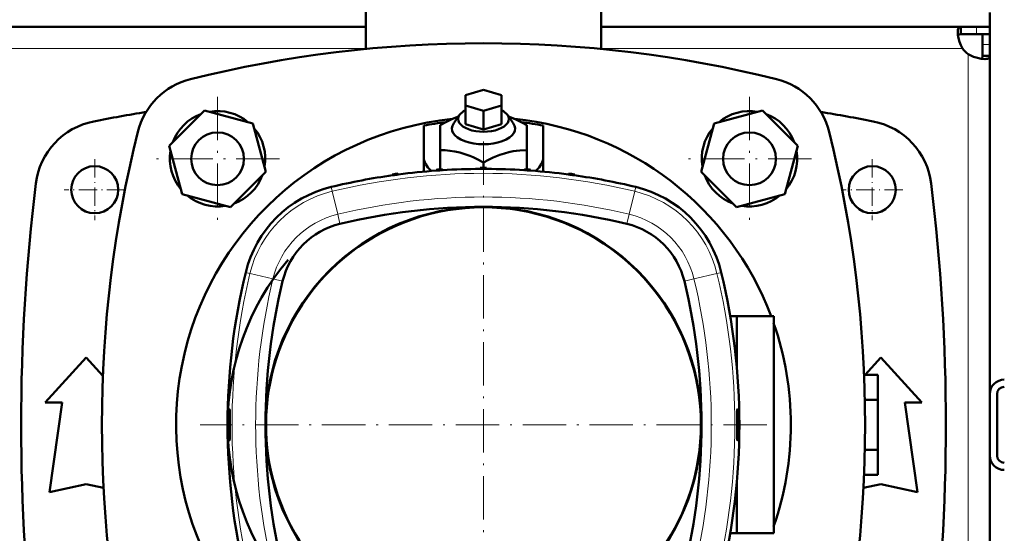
# Model space of a CAD drawing. Extents: x -1438 to 1837, y -1580 to 612.
# Tile 17 of 90: x 169 to 441, y -1175 to -1033. Entities that reach past the tile are written whole.
import ezdxf

# ---------------------------------------------------------------- set-up
doc = ezdxf.new("R2010")
doc.units = 0
doc.linetypes.add('DASHDOT', pattern=[18.5, 12, -3, 0.5, -3])

msp = doc.modelspace()

# ---------------------------------------------------------------- linework, layer by layer
at = {"color": 7, "lineweight": 50}
for p, q in [((264.29, -1040.69), (264.29, -1025.61)), ((329.29, -1040.69), (329.29, -1025.61)), ((436.79, -1034.61), (436.79, -1030.61)), ((264.29, -1034.61), (9.29, -1034.61)), ((428.76, -1034.61), (329.29, -1034.61)), ((428.76, -1034.61), (428.76, -1036.61)), ((433.09, -1034.61), (428.76, -1034.61)), ((433.09, -1036.61), (428.76, -1036.61)), ((436.79, -1034.61), (433.09, -1034.61)), ((436.79, -1036.61), (433.09, -1036.61)), ((434.79, -1039.48), (434.79, -1036.61)), ((436.79, -1036.61), (436.7, -1036.61)), ((436.79, -1034.61), (436.79, -1036.61)), ((436.79, -1039.48), (436.79, -1036.61)), ((434.79, -1042.64), (434.79, -1039.48)), ((436.79, -1042.64), (436.79, -1039.48)), ((436.79, -1042.64), (434.79, -1042.64)), ((436.79, -1136.05), (436.79, -1042.64)), ((291.79, -1053.45), (296.79, -1052.01)), ((291.79, -1056.34), (291.79, -1053.45)), ((296.79, -1052.01), (301.79, -1053.45)), ((301.79, -1053.45), (301.79, -1056.34)), ((219.67, -1057.69), (209.87, -1067.49)), ((233.05, -1061.28), (219.67, -1057.69)), ((290.19, -1058.92), (288.56, -1061.23)), ((296.79, -1057.78), (291.79, -1056.34)), ((291.79, -1061.53), (291.79, -1056.34)), ((301.79, -1056.34), (296.79, -1057.78)), ((296.79, -1062.98), (296.79, -1057.78)), ((301.79, -1061.53), (301.79, -1056.34)), ((303.39, -1058.92), (305.02, -1061.23)), ((373.92, -1057.69), (360.53, -1061.28)), ((383.71, -1067.49), (373.92, -1057.69)), ((236.64, -1074.66), (233.05, -1061.28)), ((284.79, -1068.68), (284.79, -1061.75)), ((296.79, -1062.98), (291.79, -1061.53)), ((301.79, -1061.53), (296.79, -1062.98)), ((308.79, -1061.75), (308.79, -1068.68)), ((360.53, -1061.28), (356.95, -1074.66)), ((280.29, -1061.91), (280.29, -1070.48)), ((313.29, -1061.91), (313.29, -1070.48)), ((209.87, -1067.49), (213.45, -1080.87)), ((284.79, -1073.95), (284.79, -1068.68)), ((308.79, -1073.95), (308.79, -1068.68)), ((380.13, -1080.87), (383.71, -1067.49)), ((280.29, -1070.48), (280.29, -1074.62)), ((296.79, -1073.61), (296.79, -1072.14)), ((313.29, -1074.62), (313.29, -1070.48)), ((226.84, -1084.46), (236.64, -1074.66)), ((273.24, -1075.41), (273.23, -1075.16)), ((283.75, -1074.34), (283.75, -1074.09)), ((284.98, -1074), (284.79, -1073.95)), ((285.48, -1074.22), (285.47, -1073.97)), ((285.69, -1074.21), (285.48, -1074.14)), ((295.89, -1073.87), (295.9, -1073.62)), ((297.67, -1073.87), (297.67, -1073.62)), ((308.09, -1074.15), (307.89, -1074.21)), ((308.09, -1074.22), (308.09, -1073.97)), ((308.79, -1073.95), (308.6, -1074)), ((309.82, -1074.34), (309.81, -1074.09)), ((320.33, -1075.41), (320.34, -1075.16)), ((356.95, -1074.66), (366.74, -1084.46)), ((271.65, -1075.63), (271.66, -1075.38)), ((321.92, -1075.63), (321.91, -1075.38)), ((213.45, -1080.87), (226.84, -1084.46)), ((366.74, -1084.46), (380.13, -1080.87)), ((365.01, -1114.61), (366.85, -1114.61)), ((366.85, -1114.61), (366.85, -1128.96)), ((377.02, -1114.61), (366.85, -1114.61)), ((377.02, -1174.61), (377.02, -1114.61)), ((175.57, -1138.49), (186.94, -1125.99)), ((186.94, -1125.99), (191.56, -1131.07)), ((402.3, -1130.76), (406.64, -1125.99)), ((406.64, -1125.99), (418.02, -1138.49)), ((402, -1130.76), (405.79, -1130.76)), ((405.79, -1130.76), (405.79, -1137.68)), ((402.22, -1137.68), (405.79, -1137.68)), ((405.79, -1137.68), (405.79, -1151.54)), ((436.79, -1136.11), (436.79, -1153.11)), ((438.79, -1136.11), (438.79, -1153.11)), ((180.32, -1138.49), (175.57, -1138.49)), ((176.82, -1163.24), (180.32, -1138.49)), ((413.27, -1138.49), (416.77, -1163.24)), ((418.02, -1138.49), (413.27, -1138.49)), ((402.22, -1151.54), (405.79, -1151.54)), ((405.79, -1151.54), (405.79, -1158.47)), ((436.79, -1153.18), (436.79, -1246.58)), ((402, -1158.47), (405.79, -1158.47)), ((186.94, -1160.99), (176.82, -1163.24)), ((191.75, -1162.06), (186.94, -1160.99)), ((366.85, -1160.26), (366.85, -1174.61)), ((406.64, -1160.99), (401.84, -1162.06)), ((416.77, -1163.24), (406.64, -1160.99)), ((365.01, -1174.61), (366.85, -1174.61)), ((366.85, -1174.61), (377.02, -1174.61))]:
    msp.add_line(p, q, dxfattribs=at)
at = {"color": 7, "lineweight": 18}
for p, q in [((433.09, -1034.61), (433.09, -1036.61)), ((436.79, -1039.48), (434.79, -1039.48)), ((264.29, -1040.61), (9.29, -1040.61)), ((429.26, -1040.61), (329.29, -1040.61)), ((430.79, -1144.61), (430.79, -1042.15)), ((254.94, -1080.06), (254.65, -1078.86)), ((254.94, -1080.06), (256.47, -1086.41)), ((338.62, -1080.06), (337.1, -1086.41)), ((338.62, -1080.06), (338.91, -1078.86)), ((257.11, -1089.06), (256.47, -1086.41)), ((336.46, -1089.06), (337.1, -1086.41)), ((231.03, -1102.48), (231.85, -1102.68)), ((361.78, -1102.66), (362.53, -1102.48)), ((231.85, -1102.68), (232.23, -1102.77)), ((232.23, -1102.77), (238.58, -1104.3)), ((241.23, -1104.94), (238.58, -1104.3)), ((352.34, -1104.94), (354.99, -1104.3)), ((361.34, -1102.77), (354.99, -1104.3)), ((361.34, -1102.77), (361.78, -1102.66)), ((430.79, -1144.61), (430.79, -1247.08))]:
    msp.add_line(p, q, dxfattribs=at)
at = {"color": 7, "linetype": 'DASHDOT', "lineweight": 18}
for p, q in [((223.25, -1053.91), (223.25, -1088.23)), ((370.33, -1053.91), (370.33, -1088.23)), ((296.78, -1066.27), (296.78, -1222.96)), ((240.41, -1071.07), (206.09, -1071.07)), ((387.49, -1071.07), (353.17, -1071.07)), ((375.12, -1144.61), (218.44, -1144.61))]:
    msp.add_line(p, q, dxfattribs=at)
at = {"color": 7, "linetype": 'DASHDOT', "lineweight": 18, "ltscale": 0.422498}
for p, q in [((189.29, -1071.16), (189.29, -1088.06)), ((404.29, -1071.16), (404.29, -1088.06))]:
    msp.add_line(p, q, dxfattribs=at)
at = {"color": 7, "linetype": 'DASHDOT', "lineweight": 18, "ltscale": 0.422501}
for p, q in [((197.74, -1079.61), (180.84, -1079.61)), ((412.74, -1079.61), (395.84, -1079.61))]:
    msp.add_line(p, q, dxfattribs=at)
at = {"color": 7, "linetype": 'DASHDOT', "lineweight": 18, "ltscale": 0.006758}
msp.add_line((226.66, -1144.61), (226.39, -1144.61), dxfattribs=at)
at = {"color": 7, "linetype": 'DASHDOT', "lineweight": 18, "ltscale": 0.006743}
msp.add_line((366.9, -1144.61), (367.17, -1144.61), dxfattribs=at)
at = {"color": 7, "lineweight": 50}
for points in [[(427.91, -1036.04), (427.97, -1035.39), (428.05, -1035.13), (428.15, -1034.92), (428.29, -1034.76), (428.46, -1034.67), (428.76, -1034.61)], [(429.26, -1040.61), (428.78, -1039.67), (428.4, -1038.69), (428.13, -1037.72), (427.97, -1036.8), (427.91, -1036.04)], [(428, -1037.05), (428.17, -1036.8), (428.42, -1036.66), (428.76, -1036.61)], [(435.37, -1043.49), (434.43, -1043.41), (433.37, -1043.19), (432.26, -1042.84), (431.51, -1042.52), (430.79, -1042.15)], [(434.79, -1042.64), (434.75, -1042.98), (434.6, -1043.24), (434.36, -1043.4)], [(436.79, -1042.64), (436.77, -1042.83), (436.72, -1042.99), (436.62, -1043.13), (436.48, -1043.25), (436.31, -1043.34), (436.1, -1043.41), (435.76, -1043.47), (435.37, -1043.49)], [(284.79, -1061.75), (286.53, -1060.81), (288.21, -1060.03), (289.86, -1059.4)], [(303.73, -1059.4), (304.9, -1059.83), (306.1, -1060.35), (307.43, -1061), (308.79, -1061.75)], [(296.79, -1072.14), (294.85, -1071.1), (293.91, -1070.66), (292.98, -1070.26), (291.61, -1069.75), (290.24, -1069.34), (288.87, -1069.04), (287.48, -1068.83), (286.16, -1068.72), (284.79, -1068.68)], [(308.79, -1068.68), (306.85, -1068.76), (305.91, -1068.86), (304.98, -1068.99), (303.76, -1069.24), (302.55, -1069.57), (301.33, -1069.97), (300.41, -1070.33), (299.48, -1070.74), (298.16, -1071.39), (296.79, -1072.14)], [(226.58, -1140.33), (226.58, -1140.33), (226.58, -1140.33), (226.57, -1140.33), (226.56, -1140.39), (226.51, -1140.86), (226.47, -1141.58)], [(226.63, -1141.58), (226.61, -1140.63), (226.59, -1140.36), (226.59, -1140.34), (226.58, -1140.33), (226.58, -1140.33), (226.58, -1140.33), (226.58, -1140.33)], [(366.99, -1140.33), (366.98, -1140.33), (366.98, -1140.33), (366.98, -1140.33), (366.97, -1140.39), (366.94, -1140.86), (366.93, -1141.58)], [(367.09, -1141.58), (367.04, -1140.63), (367, -1140.36), (366.99, -1140.34), (366.99, -1140.33), (366.99, -1140.33), (366.99, -1140.33), (366.99, -1140.33)], [(226.47, -1147.65), (226.53, -1148.6), (226.56, -1148.87), (226.57, -1148.89), (226.57, -1148.9), (226.58, -1148.9), (226.58, -1148.9), (226.58, -1148.9)], [(226.58, -1148.9), (226.58, -1148.9), (226.58, -1148.9), (226.58, -1148.89), (226.6, -1148.84), (226.62, -1148.36), (226.63, -1147.64)], [(366.93, -1147.64), (366.95, -1148.59), (366.97, -1148.87), (366.98, -1148.89), (366.98, -1148.9), (366.98, -1148.9), (366.98, -1148.9), (366.99, -1148.9)], [(366.99, -1148.9), (366.99, -1148.9), (366.99, -1148.9), (366.99, -1148.89), (367.01, -1148.84), (367.05, -1148.37), (367.09, -1147.65)]]:
    msp.add_lwpolyline(points, dxfattribs=at)
for centre, radius in [((223.25, -1071.07), 7.3), ((370.33, -1071.07), 7.3), ((189.29, -1079.61), 6.5), ((404.29, -1079.61), 6.5)]:
    msp.add_circle(centre, radius, dxfattribs=at)
for centre, radius, start, end in [((296.79, -1374.23), 335.12, 76.0141, 103.9859), ((434.91, -1036.49), 7, 216.0817, 233.9139), ((220.63, -1068.45), 20, 103.9859, 166.0141), ((372.95, -1068.45), 20, 13.9859, 76.0141), ((296.79, -1615.86), 565.5, 99.4938, 100.9844), ((223.25, -1071.07), 13.2, 110.38, 159.62), ((223.25, -1071.07), 13.2, 50.38, 99.62), ((370.33, -1071.07), 13.2, 80.38, 129.62), ((370.33, -1071.07), 13.2, 20.38, 69.62), ((296.79, -1615.86), 565.5, 79.0156, 80.5062), ((192.85, -1080.36), 20, 100.9844, 173.0365), ((296.79, -1144.61), 85, 95.8353, 242.177), ((296.79, -1144.61), 84.33, 97.158, 101.2828), ((296.79, -1144.61), 85, 20.6673, 84.1647), ((296.79, -1144.61), 84.33, 78.7172, 82.842), ((400.73, -1080.36), 20, 6.9635, 79.0156), ((526.41, -1144.61), 335.12, 166.0141, 193.9859), ((223.25, -1071.07), 13.2, 350.38, 39.62), ((370.33, -1071.07), 13.2, 140.38, 189.62), ((67.17, -1144.61), 335.12, 346.0141, 13.9859), ((223.25, -1071.07), 13.2, 170.38, 219.62), ((370.33, -1071.07), 13.2, 320.38, 9.62), ((296.78, -1253.61), 180, 97.5193, 98.0238), ((296.78, -1253.86), 180, 94.1534, 97.5165), ((296.78, -1253.61), 180, 93.6031, 94.1506), ((296.78, -1253.92), 180.06, 93.5991, 94.1519), ((296.78, -1253.86), 180, 90.2837, 93.6003), ((296.78, -1253.86), 180, 89.7163, 90.2837), ((296.78, -1253.61), 180, 89.7191, 90.2809), ((296.78, -1253.86), 180, 86.3997, 89.7163), ((296.78, -1253.61), 180, 85.8494, 86.3969), ((296.78, -1253.92), 180.06, 85.8481, 86.4009), ((296.78, -1253.86), 180, 82.4835, 85.8466), ((296.78, -1253.61), 180, 81.9762, 82.4807), ((718.94, -1144.61), 550, 173.0365, 186.9635), ((223.25, -1071.07), 13.2, 290.38, 339.62), ((296.78, -1253.86), 180, 98.0266, 103.5356), ((296.78, -1253.92), 180.06, 97.5139, 98.0239), ((296.78, -1253.92), 180.06, 81.9761, 82.4861), ((296.78, -1253.86), 180, 76.4644, 81.9734), ((370.33, -1071.07), 13.2, 200.38, 249.62), ((-125.36, -1144.61), 550, 353.0365, 6.9635), ((262.14, -1109.97), 32, 103.5356, 166.4644), ((331.42, -1109.97), 32, 13.5356, 76.4644), ((223.25, -1071.07), 13.2, 230.38, 279.62), ((370.33, -1071.07), 13.2, 260.38, 309.62), ((296.78, -1144.61), 60.26, 90, 269.9878), ((296.78, -1144.61), 60.12, 0, 151.3521), ((296.78, -1253.86), 169.51, 76.4644, 103.5356), ((296.78, -1144.61), 60.26, 270.0122, 90), ((262.14, -1109.97), 21.51, 103.5356, 166.4644), ((331.42, -1109.97), 21.51, 13.5356, 76.4644), ((296.79, -1144.62), 70.75, 139.8089, 220.2115), ((406.03, -1144.61), 180, 166.4644, 193.5356), ((187.53, -1144.61), 180, 346.4644, 13.5356), ((406.03, -1144.61), 169.51, 166.4644, 193.5356), ((187.53, -1144.61), 169.51, 346.4644, 13.5356), ((296.78, -1144.61), 60.12, 151.3521, 0), ((296.79, -1144.61), 85, 340.7099, 19.2901), ((440.79, -1136.11), 4, 90, 180), ((440.79, -1136.11), 2, 90, 180), ((299.97, -1144.49), 73.55, 177.7318, 180.0953), ((-153.9, -1143.89), 380.54, 359.8904, 0.3468), ((748.09, -1143.88), 381.17, 179.6545, 180.1101), ((293.61, -1144.49), 73.54, 359.9054, 2.2692), ((296.79, -1144.62), 70.75, 358.8527, 1.1387), ((299.96, -1144.73), 73.54, 179.9054, 182.2692), ((-154.53, -1145.35), 381.17, 359.6545, 0.1101), ((747.46, -1145.34), 380.54, 179.8904, 180.3468), ((293.6, -1144.74), 73.55, 357.7318, 0.0953), ((440.79, -1153.11), 4, 180, 270), ((440.79, -1153.11), 2, 180, 270)]:
    msp.add_arc(centre, radius, start, end, dxfattribs=at)
at = {"color": 7, "lineweight": 18}
for centre, radius, start, end in [((296.78, -1253.86), 178.77, 76.4644, 103.5356), ((262.14, -1109.97), 30.77, 103.5356, 166.4644), ((331.42, -1109.97), 30.77, 13.5356, 76.4644), ((296.78, -1253.86), 172.24, 76.4644, 103.5356), ((262.14, -1109.97), 24.24, 103.5356, 166.4644), ((331.42, -1109.97), 24.24, 13.5356, 76.4644), ((406.03, -1144.61), 178.77, 166.4644, 193.5356), ((406.03, -1144.61), 172.24, 166.4644, 193.5356), ((187.53, -1144.61), 172.24, 346.4644, 13.5356), ((187.53, -1144.61), 178.77, 346.4644, 13.5356)]:
    msp.add_arc(centre, radius, start, end, dxfattribs=at)
at = {"color": 7, "lineweight": 50}
for centre, major_axis, start_param, end_param in [((296.79, -1060.09), (7, 0), 2.801753, 6.623025), ((296.79, -1060.09), (7, 0), 2.366399, 2.801753), ((296.79, -1060.09), (7, 0), 0.33984, 0.775193), ((296.79, -1062.69), (-8.73, 0), 5.943345, 9.764618), ((296.79, -1070.48), (-16.5, 0), 0, 0.501168), ((296.79, -1070.48), (-16.5, 0), 2.640252, 3.141593)]:
    msp.add_ellipse(centre, major_axis=major_axis, ratio=0.5, start_param=start_param, end_param=end_param, dxfattribs=at)

doc.saveas('drawing.dxf')
